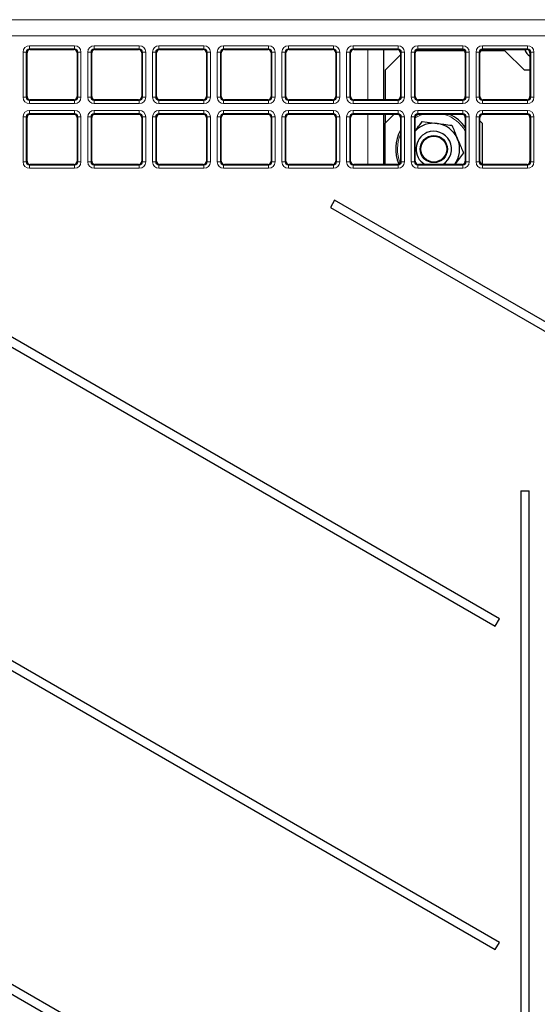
# Paper-space layout 'Blatt3' of a CAD drawing. Header units: millimetres. Extents: x 5 to 418, y 2 to 292.
# Tile 20 of 58: x 76 to 96, y 173 to 211. Entities that reach past the tile are written whole.
import ezdxf

# ---------------------------------------------------------------- set-up
doc = ezdxf.new("R2010")
doc.units = ezdxf.units.MM

psp = doc.layouts.new('Blatt3')

# ---------------------------------------------------------------- linework, layer by layer
at = {"color": 7, "linetype": 'Continuous', "lineweight": 18}
for p, q in [((58.1033, 211.0362), (118.582, 211.0362)), ((118.582, 210.4113), (58.1033, 210.4113)), ((76.4801, 209.9061), (76.4801, 210.031)), ((76.4801, 210.031), (78.2181, 210.031)), ((78.2181, 209.9061), (78.2181, 210.031)), ((78.9801, 209.9061), (78.9801, 210.031)), ((78.9801, 210.031), (80.7181, 210.031)), ((80.7181, 209.9061), (80.7181, 210.031)), ((81.4801, 209.9061), (81.4801, 210.031)), ((81.4801, 210.031), (83.2181, 210.031)), ((83.2181, 209.9061), (83.2181, 210.031)), ((83.9801, 209.9061), (83.9801, 210.031)), ((83.9801, 210.031), (85.7181, 210.031)), ((85.7181, 209.9061), (85.7181, 210.031)), ((86.4801, 210.031), (88.2181, 210.031)), ((86.4801, 209.9061), (86.4801, 210.031)), ((88.2181, 209.9061), (88.2181, 210.031)), ((88.9801, 210.031), (90.7181, 210.031)), ((88.9801, 209.9061), (88.9801, 210.031)), ((90.7181, 209.9061), (90.7181, 210.031)), ((91.4801, 209.9061), (91.4801, 210.031)), ((91.4801, 210.031), (93.2181, 210.031)), ((93.2181, 209.9061), (93.2181, 210.031)), ((93.9801, 209.9061), (93.9801, 210.031)), ((93.9801, 210.031), (95.7181, 210.031)), ((95.7181, 209.9061), (95.7181, 210.031)), ((76.2305, 209.7813), (76.3553, 209.7813)), ((76.2305, 208.0434), (76.2305, 209.7813)), ((76.3553, 209.7813), (76.3553, 208.0434)), ((76.3819, 209.7548), (76.3553, 209.7813)), ((78.2181, 209.9061), (76.4801, 209.9061)), ((76.4801, 209.9061), (76.5067, 209.8796)), ((78.1915, 209.8796), (78.2181, 209.9061)), ((78.3429, 209.7813), (78.3163, 209.7548)), ((78.3429, 209.7813), (78.4677, 209.7813)), ((78.3429, 208.0434), (78.3429, 209.7813)), ((78.4677, 209.7813), (78.4677, 208.0434)), ((78.7305, 208.0434), (78.7305, 209.7813)), ((78.7305, 209.7813), (78.8553, 209.7813)), ((78.8553, 209.7813), (78.8553, 208.0434)), ((78.8819, 209.7548), (78.8553, 209.7813)), ((80.7181, 209.9061), (78.9801, 209.9061)), ((78.9801, 209.9061), (79.0067, 209.8796)), ((80.6915, 209.8796), (80.7181, 209.9061)), ((80.8429, 209.7813), (80.8163, 209.7548)), ((80.8429, 209.7813), (80.9677, 209.7813)), ((80.8429, 208.0434), (80.8429, 209.7813)), ((80.9677, 209.7813), (80.9677, 208.0434)), ((81.2305, 208.0434), (81.2305, 209.7813)), ((81.2305, 209.7813), (81.3553, 209.7813)), ((81.3553, 209.7813), (81.3553, 208.0434)), ((81.3819, 209.7548), (81.3553, 209.7813)), ((83.2181, 209.9061), (81.4801, 209.9061)), ((81.4801, 209.9061), (81.5067, 209.8796)), ((83.1915, 209.8796), (83.2181, 209.9061)), ((83.3429, 209.7813), (83.3163, 209.7548)), ((83.3429, 209.7813), (83.4677, 209.7813)), ((83.3429, 208.0434), (83.3429, 209.7813)), ((83.4677, 209.7813), (83.4677, 208.0434)), ((83.7305, 209.7813), (83.8553, 209.7813)), ((83.7305, 208.0434), (83.7305, 209.7813)), ((83.8553, 209.7813), (83.8553, 208.0434)), ((83.8819, 209.7548), (83.8553, 209.7813)), ((85.7181, 209.9061), (83.9801, 209.9061)), ((83.9801, 209.9061), (84.0067, 209.8796)), ((85.6915, 209.8796), (85.7181, 209.9061)), ((85.8429, 209.7813), (85.8163, 209.7548)), ((85.8429, 209.7813), (85.9677, 209.7813)), ((85.8429, 208.0434), (85.8429, 209.7813)), ((85.9677, 209.7813), (85.9677, 208.0434)), ((86.2305, 208.0434), (86.2305, 209.7813)), ((86.2305, 209.7813), (86.3553, 209.7813)), ((86.3553, 209.7813), (86.3553, 208.0434)), ((86.3819, 209.7548), (86.3553, 209.7813)), ((88.2181, 209.9061), (86.4801, 209.9061)), ((86.4801, 209.9061), (86.5067, 209.8796)), ((88.1915, 209.8796), (88.2181, 209.9061)), ((88.3429, 209.7813), (88.3163, 209.7548)), ((88.3429, 209.7813), (88.4677, 209.7813)), ((88.3429, 208.0434), (88.3429, 209.7813)), ((88.4677, 209.7813), (88.4677, 208.0434)), ((88.7305, 208.0434), (88.7305, 209.7813)), ((88.7305, 209.7813), (88.8553, 209.7813)), ((88.8553, 209.7813), (88.8553, 208.0434)), ((88.8819, 209.7548), (88.8553, 209.7813)), ((90.7181, 209.9061), (88.9801, 209.9061)), ((88.9801, 209.9061), (89.0067, 209.8796)), ((89.5491, 207.9451), (89.5491, 209.8796)), ((90.6915, 209.8796), (90.7181, 209.9061)), ((90.8429, 209.7813), (90.8163, 209.7548)), ((90.8429, 209.7813), (90.9677, 209.7813)), ((90.8429, 208.0434), (90.8429, 209.7813)), ((90.9677, 209.7813), (90.9677, 208.0434)), ((91.2305, 208.0434), (91.2305, 209.7813)), ((91.2305, 209.7813), (91.3553, 209.7813)), ((91.3553, 209.7813), (91.3553, 208.0434)), ((91.3819, 209.7548), (91.3553, 209.7813)), ((93.2181, 209.9061), (91.4801, 209.9061)), ((91.4801, 209.9061), (91.5067, 209.8796)), ((93.1915, 209.8796), (93.2181, 209.9061)), ((93.3429, 209.7813), (93.3163, 209.7548)), ((93.3429, 208.0434), (93.3429, 209.7813)), ((93.3429, 209.7813), (93.4677, 209.7813)), ((93.4677, 209.7813), (93.4677, 208.0434)), ((93.7305, 208.0434), (93.7305, 209.7813)), ((93.7305, 209.7813), (93.8553, 209.7813)), ((93.8553, 209.7813), (93.8553, 208.0434)), ((93.8819, 209.7548), (93.8553, 209.7813)), ((95.7181, 209.9061), (93.9801, 209.9061)), ((93.9801, 209.9061), (94.0067, 209.8796)), ((95.6915, 209.8796), (95.7181, 209.9061)), ((95.8429, 209.7813), (95.8163, 209.7548)), ((95.8429, 209.7813), (95.9677, 209.7813)), ((95.8429, 208.0434), (95.8429, 209.7813)), ((95.9677, 209.7813), (95.9677, 208.0434)), ((76.2305, 208.0434), (76.3553, 208.0434)), ((76.3553, 208.0434), (76.3819, 208.0699)), ((76.5067, 207.9451), (76.4801, 207.9186)), ((76.4801, 207.7937), (76.4801, 207.9186)), ((76.4801, 207.9186), (78.2181, 207.9186)), ((78.2181, 207.7937), (76.4801, 207.7937)), ((78.2181, 207.9186), (78.1915, 207.9451)), ((78.2181, 207.7937), (78.2181, 207.9186)), ((78.3163, 208.0699), (78.3429, 208.0434)), ((78.3429, 208.0434), (78.4677, 208.0434)), ((78.7305, 208.0434), (78.8553, 208.0434)), ((78.8553, 208.0434), (78.8819, 208.0699)), ((79.0067, 207.9451), (78.9801, 207.9186)), ((78.9801, 207.7937), (78.9801, 207.9186)), ((78.9801, 207.9186), (80.7181, 207.9186)), ((80.7181, 207.7937), (78.9801, 207.7937)), ((80.7181, 207.9186), (80.6915, 207.9451)), ((80.7181, 207.7937), (80.7181, 207.9186)), ((80.8163, 208.0699), (80.8429, 208.0434)), ((80.8429, 208.0434), (80.9677, 208.0434)), ((81.2305, 208.0434), (81.3553, 208.0434)), ((81.3553, 208.0434), (81.3819, 208.0699)), ((81.5067, 207.9451), (81.4801, 207.9186)), ((81.4801, 207.7937), (81.4801, 207.9186)), ((81.4801, 207.9186), (83.2181, 207.9186)), ((83.2181, 207.7937), (81.4801, 207.7937)), ((83.2181, 207.9186), (83.1915, 207.9451)), ((83.2181, 207.7937), (83.2181, 207.9186)), ((83.3163, 208.0699), (83.3429, 208.0434)), ((83.3429, 208.0434), (83.4677, 208.0434)), ((83.7305, 208.0434), (83.8553, 208.0434)), ((83.8553, 208.0434), (83.8819, 208.0699)), ((84.0067, 207.9451), (83.9801, 207.9186)), ((83.9801, 207.7937), (83.9801, 207.9186)), ((83.9801, 207.9186), (85.7181, 207.9186)), ((85.7181, 207.7937), (83.9801, 207.7937)), ((85.7181, 207.9186), (85.6915, 207.9451)), ((85.7181, 207.7937), (85.7181, 207.9186)), ((85.8163, 208.0699), (85.8429, 208.0434)), ((85.8429, 208.0434), (85.9677, 208.0434)), ((86.2305, 208.0434), (86.3553, 208.0434)), ((86.3553, 208.0434), (86.3819, 208.0699)), ((86.5067, 207.9451), (86.4801, 207.9186)), ((86.4801, 207.7937), (86.4801, 207.9186)), ((86.4801, 207.9186), (88.2181, 207.9186)), ((88.2181, 207.7937), (86.4801, 207.7937)), ((88.2181, 207.9186), (88.1915, 207.9451)), ((88.2181, 207.7937), (88.2181, 207.9186)), ((88.3163, 208.0699), (88.3429, 208.0434)), ((88.3429, 208.0434), (88.4677, 208.0434)), ((88.7305, 208.0434), (88.8553, 208.0434)), ((88.8553, 208.0434), (88.8819, 208.0699)), ((89.0067, 207.9451), (88.9801, 207.9186)), ((88.9801, 207.7937), (88.9801, 207.9186)), ((88.9801, 207.9186), (90.7181, 207.9186)), ((90.7181, 207.7937), (88.9801, 207.7937)), ((90.7181, 207.9186), (90.6915, 207.9451)), ((90.7181, 207.7937), (90.7181, 207.9186)), ((90.8163, 208.0699), (90.8429, 208.0434)), ((90.8429, 208.0434), (90.9677, 208.0434)), ((91.2305, 208.0434), (91.3553, 208.0434)), ((91.3553, 208.0434), (91.3819, 208.0699)), ((91.5067, 207.9451), (91.4801, 207.9186)), ((91.4801, 207.7937), (91.4801, 207.9186)), ((91.4801, 207.9186), (93.2181, 207.9186)), ((93.2181, 207.7937), (91.4801, 207.7937)), ((93.2181, 207.9186), (93.1915, 207.9451)), ((93.2181, 207.7937), (93.2181, 207.9186)), ((93.3163, 208.0699), (93.3429, 208.0434)), ((93.3429, 208.0434), (93.4677, 208.0434)), ((93.7305, 208.0434), (93.8553, 208.0434)), ((93.8553, 208.0434), (93.8819, 208.0699)), ((94.0067, 207.9451), (93.9801, 207.9186)), ((93.9801, 207.7937), (93.9801, 207.9186)), ((93.9801, 207.9186), (95.7181, 207.9186)), ((95.7181, 207.7937), (93.9801, 207.7937)), ((95.7181, 207.9186), (95.6915, 207.9451)), ((95.7181, 207.7937), (95.7181, 207.9186)), ((95.8163, 208.0699), (95.8429, 208.0434)), ((95.8429, 208.0434), (95.9677, 208.0434)), ((76.4801, 207.531), (76.4801, 207.4061)), ((76.4801, 207.531), (78.2181, 207.531)), ((78.2181, 207.4061), (76.4801, 207.4061)), ((76.4801, 207.4061), (76.5067, 207.3796)), ((78.1915, 207.3796), (78.2181, 207.4061)), ((78.2181, 207.531), (78.2181, 207.4061)), ((78.9801, 207.531), (80.7181, 207.531)), ((78.9801, 207.531), (78.9801, 207.4061)), ((80.7181, 207.4061), (78.9801, 207.4061)), ((78.9801, 207.4061), (79.0067, 207.3796)), ((80.6915, 207.3796), (80.7181, 207.4061)), ((80.7181, 207.531), (80.7181, 207.4061)), ((81.4801, 207.531), (81.4801, 207.4061)), ((81.4801, 207.531), (83.2181, 207.531)), ((83.2181, 207.4061), (81.4801, 207.4061)), ((81.4801, 207.4061), (81.5067, 207.3796)), ((83.1915, 207.3796), (83.2181, 207.4061)), ((83.2181, 207.531), (83.2181, 207.4061)), ((83.9801, 207.531), (85.7181, 207.531)), ((83.9801, 207.531), (83.9801, 207.4061)), ((85.7181, 207.4061), (83.9801, 207.4061)), ((83.9801, 207.4061), (84.0067, 207.3796)), ((85.6915, 207.3796), (85.7181, 207.4061)), ((85.7181, 207.531), (85.7181, 207.4061)), ((86.4801, 207.531), (86.4801, 207.4061)), ((86.4801, 207.531), (88.2181, 207.531)), ((88.2181, 207.4061), (86.4801, 207.4061)), ((86.4801, 207.4061), (86.5067, 207.3796)), ((88.1915, 207.3796), (88.2181, 207.4061)), ((88.2181, 207.531), (88.2181, 207.4061)), ((88.9801, 207.531), (88.9801, 207.4061)), ((88.9801, 207.531), (90.7181, 207.531)), ((90.7181, 207.4061), (88.9801, 207.4061)), ((88.9801, 207.4061), (89.0067, 207.3796)), ((89.5491, 205.4451), (89.5491, 207.3796)), ((90.6915, 207.3796), (90.7181, 207.4061)), ((90.7181, 207.531), (90.7181, 207.4061)), ((91.4801, 207.531), (93.2181, 207.531)), ((91.4801, 207.531), (91.4801, 207.4061)), ((93.2181, 207.4061), (91.4801, 207.4061)), ((91.4801, 207.4061), (91.5067, 207.3796)), ((91.6913, 207.3796), (91.5568, 207.3311)), ((93.1915, 207.3796), (93.2181, 207.4061)), ((93.2181, 207.531), (93.2181, 207.4061)), ((93.9801, 207.531), (93.9801, 207.4061)), ((93.9801, 207.531), (95.7181, 207.531)), ((95.7181, 207.4061), (93.9801, 207.4061)), ((93.9801, 207.4061), (94.0067, 207.3796)), ((95.6915, 207.3796), (95.7181, 207.4061)), ((95.7181, 207.531), (95.7181, 207.4061)), ((76.2305, 205.5434), (76.2305, 207.2813)), ((76.2305, 207.2813), (76.3553, 207.2813)), ((76.3553, 207.2813), (76.3553, 205.5434)), ((76.3819, 207.2548), (76.3553, 207.2813)), ((78.3429, 207.2813), (78.3163, 207.2548)), ((78.3429, 205.5434), (78.3429, 207.2813)), ((78.3429, 207.2813), (78.4677, 207.2813)), ((78.4677, 207.2813), (78.4677, 205.5434)), ((78.7305, 205.5434), (78.7305, 207.2813)), ((78.7305, 207.2813), (78.8553, 207.2813)), ((78.8553, 207.2813), (78.8553, 205.5434)), ((78.8819, 207.2548), (78.8553, 207.2813)), ((80.8429, 207.2813), (80.8163, 207.2548)), ((80.8429, 205.5434), (80.8429, 207.2813)), ((80.8429, 207.2813), (80.9677, 207.2813)), ((80.9677, 207.2813), (80.9677, 205.5434)), ((81.2305, 207.2813), (81.3553, 207.2813)), ((81.2305, 205.5434), (81.2305, 207.2813)), ((81.3553, 207.2813), (81.3553, 205.5434)), ((81.3819, 207.2548), (81.3553, 207.2813)), ((83.3429, 207.2813), (83.3163, 207.2548)), ((83.3429, 205.5434), (83.3429, 207.2813)), ((83.3429, 207.2813), (83.4677, 207.2813)), ((83.4677, 207.2813), (83.4677, 205.5434)), ((83.7305, 205.5434), (83.7305, 207.2813)), ((83.7305, 207.2813), (83.8553, 207.2813)), ((83.8553, 207.2813), (83.8553, 205.5434)), ((83.8819, 207.2548), (83.8553, 207.2813)), ((85.8429, 207.2813), (85.8163, 207.2548)), ((85.8429, 207.2813), (85.9677, 207.2813)), ((85.8429, 205.5434), (85.8429, 207.2813)), ((85.9677, 207.2813), (85.9677, 205.5434)), ((86.2305, 205.5434), (86.2305, 207.2813)), ((86.2305, 207.2813), (86.3553, 207.2813)), ((86.3553, 207.2813), (86.3553, 205.5434)), ((86.3819, 207.2548), (86.3553, 207.2813)), ((88.3429, 207.2813), (88.3163, 207.2548)), ((88.3429, 205.5434), (88.3429, 207.2813)), ((88.3429, 207.2813), (88.4677, 207.2813)), ((88.4677, 207.2813), (88.4677, 205.5434)), ((88.7305, 207.2813), (88.8553, 207.2813)), ((88.7305, 205.5434), (88.7305, 207.2813)), ((88.8553, 207.2813), (88.8553, 205.5434)), ((88.8819, 207.2548), (88.8553, 207.2813)), ((90.8429, 207.2813), (90.8163, 207.2548)), ((90.8429, 205.5434), (90.8429, 207.2813)), ((90.8429, 207.2813), (90.9677, 207.2813)), ((90.9677, 207.2813), (90.9677, 205.5434)), ((91.2305, 207.2813), (91.3553, 207.2813)), ((91.2305, 205.5434), (91.2305, 207.2813)), ((91.3553, 207.2813), (91.3553, 205.5434)), ((91.3819, 207.2548), (91.3553, 207.2813)), ((91.5568, 207.3311), (91.3819, 207.243)), ((93.3429, 207.2813), (93.3163, 207.2548)), ((93.3429, 205.5434), (93.3429, 207.2813)), ((93.3429, 207.2813), (93.4677, 207.2813)), ((93.4677, 207.2813), (93.4677, 205.5434)), ((93.7305, 205.5434), (93.7305, 207.2813)), ((93.7305, 207.2813), (93.8553, 207.2813)), ((93.8553, 207.2813), (93.8553, 205.5434)), ((93.8819, 207.2548), (93.8553, 207.2813)), ((95.8429, 207.2813), (95.8163, 207.2548)), ((95.8429, 207.2813), (95.9677, 207.2813)), ((95.8429, 205.5434), (95.8429, 207.2813)), ((95.9677, 207.2813), (95.9677, 205.5434)), ((76.2305, 205.5434), (76.3553, 205.5434)), ((76.3553, 205.5434), (76.3819, 205.5699)), ((76.5067, 205.4451), (76.4801, 205.4186)), ((78.2181, 205.4186), (78.1915, 205.4451)), ((78.3163, 205.5699), (78.3429, 205.5434)), ((78.3429, 205.5434), (78.4677, 205.5434)), ((78.7305, 205.5434), (78.8553, 205.5434)), ((78.8553, 205.5434), (78.8819, 205.5699)), ((79.0067, 205.4451), (78.9801, 205.4186)), ((80.7181, 205.4186), (80.6915, 205.4451)), ((80.8163, 205.5699), (80.8429, 205.5434)), ((80.8429, 205.5434), (80.9677, 205.5434)), ((81.2305, 205.5434), (81.3553, 205.5434)), ((81.3553, 205.5434), (81.3819, 205.5699)), ((81.5067, 205.4451), (81.4801, 205.4186)), ((83.2181, 205.4186), (83.1915, 205.4451)), ((83.3163, 205.5699), (83.3429, 205.5434)), ((83.3429, 205.5434), (83.4677, 205.5434)), ((83.7305, 205.5434), (83.8553, 205.5434)), ((83.8553, 205.5434), (83.8819, 205.5699)), ((84.0067, 205.4451), (83.9801, 205.4186)), ((85.7181, 205.4186), (85.6915, 205.4451)), ((85.8163, 205.5699), (85.8429, 205.5434)), ((85.8429, 205.5434), (85.9677, 205.5434)), ((86.2305, 205.5434), (86.3553, 205.5434)), ((86.3553, 205.5434), (86.3819, 205.5699)), ((86.5067, 205.4451), (86.4801, 205.4186)), ((88.2181, 205.4186), (88.1915, 205.4451)), ((88.3163, 205.5699), (88.3429, 205.5434)), ((88.3429, 205.5434), (88.4677, 205.5434)), ((88.7305, 205.5434), (88.8553, 205.5434)), ((88.8553, 205.5434), (88.8819, 205.5699)), ((89.0067, 205.4451), (88.9801, 205.4186)), ((90.7181, 205.4186), (90.6915, 205.4451)), ((90.8163, 205.5699), (90.8429, 205.5434)), ((90.8429, 205.5434), (90.9677, 205.5434)), ((91.2305, 205.5434), (91.3553, 205.5434)), ((91.3553, 205.5434), (91.3819, 205.5699)), ((91.5067, 205.4451), (91.4801, 205.4186)), ((93.2181, 205.4186), (93.1915, 205.4451)), ((93.3163, 205.5699), (93.3429, 205.5434)), ((93.3429, 205.5434), (93.4677, 205.5434)), ((93.7305, 205.5434), (93.8553, 205.5434)), ((93.8553, 205.5434), (93.8819, 205.5699)), ((94.0067, 205.4451), (93.9801, 205.4186)), ((95.7181, 205.4186), (95.6915, 205.4451)), ((95.8163, 205.5699), (95.8429, 205.5434)), ((95.8429, 205.5434), (95.9677, 205.5434)), ((76.4801, 205.4186), (78.2181, 205.4186)), ((76.4801, 205.4186), (76.4801, 205.2937)), ((78.2181, 205.2937), (76.4801, 205.2937)), ((78.2181, 205.4186), (78.2181, 205.2937)), ((78.9801, 205.4186), (78.9801, 205.2937)), ((78.9801, 205.4186), (80.7181, 205.4186)), ((80.7181, 205.2937), (78.9801, 205.2937)), ((80.7181, 205.4186), (80.7181, 205.2937)), ((81.4801, 205.4186), (83.2181, 205.4186)), ((81.4801, 205.4186), (81.4801, 205.2937)), ((83.2181, 205.2937), (81.4801, 205.2937)), ((83.2181, 205.4186), (83.2181, 205.2937)), ((83.9801, 205.4186), (85.7181, 205.4186)), ((83.9801, 205.4186), (83.9801, 205.2937)), ((85.7181, 205.2937), (83.9801, 205.2937)), ((85.7181, 205.4186), (85.7181, 205.2937)), ((86.4801, 205.4186), (88.2181, 205.4186)), ((86.4801, 205.4186), (86.4801, 205.2937)), ((88.2181, 205.2937), (86.4801, 205.2937)), ((88.2181, 205.4186), (88.2181, 205.2937)), ((88.9801, 205.4186), (88.9801, 205.2937)), ((88.9801, 205.4186), (90.7181, 205.4186)), ((90.7181, 205.2937), (88.9801, 205.2937)), ((90.7181, 205.4186), (90.7181, 205.2937)), ((91.4801, 205.4186), (91.4801, 205.2937)), ((91.4801, 205.4186), (93.2181, 205.4186)), ((93.2181, 205.2937), (91.4801, 205.2937)), ((93.2181, 205.4186), (93.2181, 205.2937)), ((93.9801, 205.4186), (93.9801, 205.2937)), ((93.9801, 205.4186), (95.7181, 205.4186)), ((95.7181, 205.2937), (93.9801, 205.2937)), ((95.7181, 205.4186), (95.7181, 205.2937))]:
    psp.add_line(p, q, dxfattribs=at)
at = {"color": 7, "linetype": 'Continuous', "lineweight": 25}
for p, q in [((76.3819, 208.0699), (76.3819, 209.7548)), ((76.5067, 209.8796), (78.1915, 209.8796)), ((78.3163, 209.7548), (78.3163, 208.0699)), ((78.8819, 208.0699), (78.8819, 209.7548)), ((79.0067, 209.8796), (80.6915, 209.8796)), ((80.8163, 209.7548), (80.8163, 208.0699)), ((81.3819, 208.0699), (81.3819, 209.7548)), ((81.5067, 209.8796), (83.1915, 209.8796)), ((83.3163, 209.7548), (83.3163, 208.0699)), ((83.8819, 208.0699), (83.8819, 209.7548)), ((84.0067, 209.8796), (85.6915, 209.8796)), ((85.8163, 209.7548), (85.8163, 208.0699)), ((86.3819, 208.0699), (86.3819, 209.7548)), ((86.5067, 209.8796), (88.1915, 209.8796)), ((88.3163, 209.7548), (88.3163, 208.0699)), ((88.8819, 208.0699), (88.8819, 209.7548)), ((89.0067, 209.8796), (90.6915, 209.8796)), ((90.1741, 207.9451), (90.1741, 209.8796)), ((90.8163, 209.6796), (90.2241, 209.0873)), ((90.8163, 209.7548), (90.8163, 208.0699)), ((91.3819, 208.0699), (91.3819, 209.7548)), ((93.2852, 209.8374), (91.413, 209.8374)), ((91.5067, 209.8796), (93.1915, 209.8796)), ((93.3163, 209.7548), (93.3163, 208.0699)), ((93.8819, 208.0699), (93.8819, 209.7548)), ((94.8491, 209.8374), (93.913, 209.8374)), ((94.0067, 209.8796), (95.6915, 209.8796)), ((95.5991, 209.0873), (94.8491, 209.8374)), ((95.8163, 209.7548), (95.8163, 208.0699)), ((90.2241, 209.0873), (90.2241, 207.9451)), ((95.8163, 209.0873), (95.5991, 209.0873)), ((78.1915, 207.9451), (76.5067, 207.9451)), ((80.6915, 207.9451), (79.0067, 207.9451)), ((83.1915, 207.9451), (81.5067, 207.9451)), ((85.6915, 207.9451), (84.0067, 207.9451)), ((88.1915, 207.9451), (86.5067, 207.9451)), ((90.6915, 207.9451), (89.0067, 207.9451)), ((93.1915, 207.9451), (91.5067, 207.9451)), ((95.6915, 207.9451), (94.0067, 207.9451)), ((76.5067, 207.3796), (78.1915, 207.3796)), ((79.0067, 207.3796), (80.6915, 207.3796)), ((81.5067, 207.3796), (83.1915, 207.3796)), ((84.0067, 207.3796), (85.6915, 207.3796)), ((86.5067, 207.3796), (88.1915, 207.3796)), ((89.0067, 207.3796), (90.6915, 207.3796)), ((90.1741, 205.4451), (90.1741, 207.3796)), ((90.5663, 207.3796), (90.2241, 207.0373)), ((90.2241, 207.3796), (90.2241, 207.0373)), ((91.4253, 207.3495), (91.4823, 207.3772)), ((91.5067, 207.3796), (93.1915, 207.3796)), ((94.0067, 207.3796), (95.6915, 207.3796)), ((76.3819, 205.5699), (76.3819, 207.2548)), ((78.3163, 207.2548), (78.3163, 205.5699)), ((78.8819, 205.5699), (78.8819, 207.2548)), ((80.8163, 207.2548), (80.8163, 205.5699)), ((81.3819, 205.5699), (81.3819, 207.2548)), ((83.3163, 207.2548), (83.3163, 205.5699)), ((83.8819, 205.5699), (83.8819, 207.2548)), ((85.8163, 207.2548), (85.8163, 205.5699)), ((86.3819, 205.5699), (86.3819, 207.2548)), ((88.3163, 207.2548), (88.3163, 205.5699)), ((88.8819, 205.5699), (88.8819, 207.2548)), ((90.2241, 205.4451), (90.2241, 207.0373)), ((90.8163, 207.2548), (90.8163, 205.5699)), ((91.3819, 205.5699), (91.3819, 207.2548)), ((91.6527, 207.1023), (92.2254, 207.0293)), ((93.3163, 207.2548), (93.3163, 205.5699)), ((93.8819, 205.5699), (93.8819, 207.2548)), ((93.9741, 207.0373), (93.8819, 207.1296)), ((93.9741, 207.0373), (93.9741, 205.4494)), ((95.8163, 207.2548), (95.8163, 205.5699)), ((93.2445, 205.8915), (92.895, 205.432)), ((78.1915, 205.4451), (76.5067, 205.4451)), ((80.6915, 205.4451), (79.0067, 205.4451)), ((83.1915, 205.4451), (81.5067, 205.4451)), ((85.6915, 205.4451), (84.0067, 205.4451)), ((88.1915, 205.4451), (86.5067, 205.4451)), ((90.6915, 205.4451), (89.0067, 205.4451)), ((93.1915, 205.4451), (91.5067, 205.4451)), ((95.6915, 205.4451), (94.0067, 205.4451)), ((94.6337, 187.8873), (66.6178, 204.0624)), ((88.2678, 204.0624), (88.1053, 203.7809)), ((107.2226, 193.1188), (88.2678, 204.0624)), ((66.4553, 203.7809), (94.4712, 187.6059)), ((88.1053, 203.7809), (107.0601, 192.8374)), ((94.6337, 175.3873), (61.027, 194.7902)), ((60.8645, 194.5088), (94.4712, 175.1059)), ((95.4587, 192.8374), (95.4587, 135.0374)), ((95.4587, 192.8374), (95.7895, 192.8374)), ((95.7895, 135.0374), (95.7895, 192.8374)), ((94.4712, 187.6059), (94.6337, 187.8873)), ((94.6337, 162.8874), (61.027, 182.2902)), ((60.8645, 182.0088), (94.4712, 162.6059)), ((94.4712, 175.1059), (94.6337, 175.3873))]:
    psp.add_line(p, q, dxfattribs=at)
for radius in [0.525, 0.5]:
    psp.add_circle((92.0991, 206.0373), radius, dxfattribs=at)
for centre, radius, start, end in [((95.9991, 209.9873), 0.4, 195.6278, 242.81358), ((92.0991, 206.0373), 1.475, 34.38606, 65.5049), ((92.0991, 206.0373), 1, 82.74303, 135.8275), ((92.0991, 206.0373), 1, 22.74303, 82.74303), ((92.0991, 206.0373), 1.475, 150.41965, 203.19712), ((92.0991, 206.0373), 0.6875, 112.74303, 239.4795), ((92.0991, 206.0373), 0.6875, 300.5205, 112.74303), ((92.0991, 206.0373), 1, 322.74303, 22.74303)]:
    psp.add_arc(centre, radius, start, end, dxfattribs=at)
at = {"color": 7, "linetype": 'Continuous', "lineweight": 18}
for start, end in [(29.80657, 73.10013), (156.12163, 202.16678)]:
    psp.add_arc((92.0991, 206.0373), 1.4028, start, end, dxfattribs=at)
for centre, major_axis, ratio, start_param, end_param in [((76.4808, 209.7806), (0.1773, -0.1773), 0.9972647, 2.357564, 3.9256213), ((78.2174, 209.7806), (-0.1773, -0.1773), 0.9972647, 2.357564, 3.9256213), ((78.9808, 209.7806), (0.1773, -0.1773), 0.9972647, 2.357564, 3.9256213), ((80.7174, 209.7806), (-0.1773, -0.1773), 0.9972647, 2.357564, 3.9256213), ((81.4808, 209.7806), (0.1773, -0.1773), 0.9972647, 2.357564, 3.9256213), ((83.2174, 209.7806), (-0.1773, -0.1773), 0.9972647, 2.357564, 3.9256213), ((83.9808, 209.7806), (0.1773, -0.1773), 0.9972647, 2.357564, 3.9256213), ((85.7174, 209.7806), (-0.1773, -0.1773), 0.9972647, 2.357564, 3.9256213), ((86.4808, 209.7806), (0.1773, -0.1773), 0.9972647, 2.357564, 3.9256213), ((88.2174, 209.7806), (-0.1773, -0.1773), 0.9972647, 2.357564, 3.9256213), ((88.9808, 209.7806), (0.1773, -0.1773), 0.9972647, 2.357564, 3.9256213), ((90.7174, 209.7806), (-0.1773, -0.1773), 0.9972647, 2.357564, 3.9256213), ((91.4808, 209.7806), (0.1773, -0.1773), 0.9972647, 2.357564, 3.9256213), ((93.2174, 209.7806), (-0.1773, -0.1773), 0.9972647, 2.357564, 3.9256213), ((93.9808, 209.7806), (0.1773, -0.1773), 0.9972647, 2.357564, 3.9256213), ((95.7174, 209.7806), (-0.1773, -0.1773), 0.9972647, 2.357564, 3.9256213), ((76.4808, 209.7806), (-0.0891, 0.0891), 0.9918461, 5.4991567, 7.0672139), ((78.2174, 209.7806), (0.0891, 0.0891), 0.9918461, 5.4991567, 7.0672139), ((78.9808, 209.7806), (-0.0891, 0.0891), 0.9918461, 5.4991567, 7.0672139), ((80.7174, 209.7806), (0.0891, 0.0891), 0.9918461, 5.4991567, 7.0672139), ((81.4808, 209.7806), (-0.0891, 0.0891), 0.9918461, 5.4991567, 7.0672139), ((83.2174, 209.7806), (0.0891, 0.0891), 0.9918461, 5.4991567, 7.0672139), ((83.9808, 209.7806), (-0.0891, 0.0891), 0.9918461, 5.4991567, 7.0672139), ((85.7174, 209.7806), (0.0891, 0.0891), 0.9918461, 5.4991567, 7.0672139), ((86.4808, 209.7806), (-0.0891, 0.0891), 0.9918461, 5.4991567, 7.0672139), ((88.2174, 209.7806), (0.0891, 0.0891), 0.9918461, 5.4991567, 7.0672139), ((88.9808, 209.7806), (-0.0891, 0.0891), 0.9918461, 5.4991567, 7.0672139), ((90.7174, 209.7806), (0.0891, 0.0891), 0.9918461, 5.4991567, 7.0672139), ((91.4808, 209.7806), (-0.0891, 0.0891), 0.9918461, 5.4991567, 7.0672139), ((93.2174, 209.7806), (0.0891, 0.0891), 0.9918461, 5.4991567, 7.0672139), ((93.9808, 209.7806), (-0.0891, 0.0891), 0.9918461, 5.4991567, 7.0672139), ((95.7174, 209.7806), (0.0891, 0.0891), 0.9918461, 5.4991567, 7.0672139), ((76.4808, 208.0441), (0.1773, 0.1773), 0.9972647, 2.357564, 3.9256213), ((76.4808, 208.0441), (0.0891, 0.0891), 0.9918461, 2.357564, 3.9256213), ((78.2174, 208.0441), (-0.1773, 0.1773), 0.9972647, 2.357564, 3.9256213), ((78.2174, 208.0441), (-0.0891, 0.0891), 0.9918461, 2.357564, 3.9256213), ((78.9808, 208.0441), (0.1773, 0.1773), 0.9972647, 2.357564, 3.9256213), ((78.9808, 208.0441), (0.0891, 0.0891), 0.9918461, 2.357564, 3.9256213), ((80.7174, 208.0441), (-0.1773, 0.1773), 0.9972647, 2.357564, 3.9256213), ((80.7174, 208.0441), (-0.0891, 0.0891), 0.9918461, 2.357564, 3.9256213), ((81.4808, 208.0441), (0.1773, 0.1773), 0.9972647, 2.357564, 3.9256213), ((81.4808, 208.0441), (0.0891, 0.0891), 0.9918461, 2.357564, 3.9256213), ((83.2174, 208.0441), (-0.1773, 0.1773), 0.9972647, 2.357564, 3.9256213), ((83.2174, 208.0441), (-0.0891, 0.0891), 0.9918461, 2.357564, 3.9256213), ((83.9808, 208.0441), (0.1773, 0.1773), 0.9972647, 2.357564, 3.9256213), ((83.9808, 208.0441), (0.0891, 0.0891), 0.9918461, 2.357564, 3.9256213), ((85.7174, 208.0441), (-0.1773, 0.1773), 0.9972647, 2.357564, 3.9256213), ((85.7174, 208.0441), (-0.0891, 0.0891), 0.9918461, 2.357564, 3.9256213), ((86.4808, 208.0441), (0.1773, 0.1773), 0.9972647, 2.357564, 3.9256213), ((86.4808, 208.0441), (0.0891, 0.0891), 0.9918461, 2.357564, 3.9256213), ((88.2174, 208.0441), (-0.1773, 0.1773), 0.9972647, 2.357564, 3.9256213), ((88.2174, 208.0441), (-0.0891, 0.0891), 0.9918461, 2.357564, 3.9256213), ((88.9808, 208.0441), (0.1773, 0.1773), 0.9972647, 2.357564, 3.9256213), ((88.9808, 208.0441), (0.0891, 0.0891), 0.9918461, 2.357564, 3.9256213), ((90.7174, 208.0441), (-0.1773, 0.1773), 0.9972647, 2.357564, 3.9256213), ((90.7174, 208.0441), (-0.0891, 0.0891), 0.9918461, 2.357564, 3.9256213), ((91.4808, 208.0441), (0.1773, 0.1773), 0.9972647, 2.357564, 3.9256213), ((91.4808, 208.0441), (0.0891, 0.0891), 0.9918461, 2.357564, 3.9256213), ((93.2174, 208.0441), (-0.1773, 0.1773), 0.9972647, 2.357564, 3.9256213), ((93.2174, 208.0441), (-0.0891, 0.0891), 0.9918461, 2.357564, 3.9256213), ((93.9808, 208.0441), (0.1773, 0.1773), 0.9972647, 2.357564, 3.9256213), ((93.9808, 208.0441), (0.0891, 0.0891), 0.9918461, 2.357564, 3.9256213), ((95.7174, 208.0441), (-0.1773, 0.1773), 0.9972647, 2.357564, 3.9256213), ((95.7174, 208.0441), (-0.0891, 0.0891), 0.9918461, 2.357564, 3.9256213), ((76.4808, 207.2806), (0.1773, -0.1773), 0.9972647, 2.357564, 3.9256213), ((76.4808, 207.2806), (-0.0891, 0.0891), 0.9918461, 5.4991567, 7.0672139), ((78.2174, 207.2806), (-0.1773, -0.1773), 0.9972647, 2.357564, 3.9256213), ((78.2174, 207.2806), (0.0891, 0.0891), 0.9918461, 5.4991567, 7.0672139), ((78.9808, 207.2806), (0.1773, -0.1773), 0.9972647, 2.357564, 3.9256213), ((78.9808, 207.2806), (-0.0891, 0.0891), 0.9918461, 5.4991567, 7.0672139), ((80.7174, 207.2806), (-0.1773, -0.1773), 0.9972647, 2.357564, 3.9256213), ((80.7174, 207.2806), (0.0891, 0.0891), 0.9918461, 5.4991567, 7.0672139), ((81.4808, 207.2806), (0.1773, -0.1773), 0.9972647, 2.357564, 3.9256213), ((81.4808, 207.2806), (-0.0891, 0.0891), 0.9918461, 5.4991567, 7.0672139), ((83.2174, 207.2806), (-0.1773, -0.1773), 0.9972647, 2.357564, 3.9256213), ((83.2174, 207.2806), (0.0891, 0.0891), 0.9918461, 5.4991567, 7.0672139), ((83.9808, 207.2806), (0.1773, -0.1773), 0.9972647, 2.357564, 3.9256213), ((83.9808, 207.2806), (-0.0891, 0.0891), 0.9918461, 5.4991567, 7.0672139), ((85.7174, 207.2806), (-0.1773, -0.1773), 0.9972647, 2.357564, 3.9256213), ((85.7174, 207.2806), (0.0891, 0.0891), 0.9918461, 5.4991567, 7.0672139), ((86.4808, 207.2806), (0.1773, -0.1773), 0.9972647, 2.357564, 3.9256213), ((86.4808, 207.2806), (-0.0891, 0.0891), 0.9918461, 5.4991567, 7.0672139), ((88.2174, 207.2806), (-0.1773, -0.1773), 0.9972647, 2.357564, 3.9256213), ((88.2174, 207.2806), (0.0891, 0.0891), 0.9918461, 5.4991567, 7.0672139), ((88.9808, 207.2806), (0.1773, -0.1773), 0.9972647, 2.357564, 3.9256213), ((88.9808, 207.2806), (-0.0891, 0.0891), 0.9918461, 5.4991567, 7.0672139), ((90.7174, 207.2806), (-0.1773, -0.1773), 0.9972647, 2.357564, 3.9256213), ((90.7174, 207.2806), (0.0891, 0.0891), 0.9918461, 5.4991567, 7.0672139), ((91.4808, 207.2806), (0.1773, -0.1773), 0.9972647, 2.357564, 3.9256213), ((91.4808, 207.2806), (-0.0891, 0.0891), 0.9918461, 5.4991567, 7.0672139), ((93.2174, 207.2806), (-0.1773, -0.1773), 0.9972647, 2.357564, 3.9256213), ((93.2174, 207.2806), (0.0891, 0.0891), 0.9918461, 5.4991567, 7.0672139), ((93.9808, 207.2806), (0.1773, -0.1773), 0.9972647, 2.357564, 3.9256213), ((93.9808, 207.2806), (-0.0891, 0.0891), 0.9918461, 5.4991567, 7.0672139), ((95.7174, 207.2806), (-0.1773, -0.1773), 0.9972647, 2.357564, 3.9256213), ((95.7174, 207.2806), (0.0891, 0.0891), 0.9918461, 5.4991567, 7.0672139), ((76.4808, 205.5441), (0.1773, 0.1773), 0.9972647, 2.357564, 3.9256213), ((76.4808, 205.5441), (0.0891, 0.0891), 0.9918461, 2.357564, 3.9256213), ((78.2174, 205.5441), (-0.1773, 0.1773), 0.9972647, 2.357564, 3.9256213), ((78.2174, 205.5441), (-0.0891, 0.0891), 0.9918461, 2.357564, 3.9256213), ((78.9808, 205.5441), (0.1773, 0.1773), 0.9972647, 2.357564, 3.9256213), ((78.9808, 205.5441), (0.0891, 0.0891), 0.9918461, 2.357564, 3.9256213), ((80.7174, 205.5441), (-0.0891, 0.0891), 0.9918461, 2.357564, 3.9256213), ((80.7174, 205.5441), (-0.1773, 0.1773), 0.9972647, 2.357564, 3.9256213), ((81.4808, 205.5441), (0.1773, 0.1773), 0.9972647, 2.357564, 3.9256213), ((81.4808, 205.5441), (0.0891, 0.0891), 0.9918461, 2.357564, 3.9256213), ((83.2174, 205.5441), (-0.1773, 0.1773), 0.9972647, 2.357564, 3.9256213), ((83.2174, 205.5441), (-0.0891, 0.0891), 0.9918461, 2.357564, 3.9256213), ((83.9808, 205.5441), (0.1773, 0.1773), 0.9972647, 2.357564, 3.9256213), ((83.9808, 205.5441), (0.0891, 0.0891), 0.9918461, 2.357564, 3.9256213), ((85.7174, 205.5441), (-0.0891, 0.0891), 0.9918461, 2.357564, 3.9256213), ((85.7174, 205.5441), (-0.1773, 0.1773), 0.9972647, 2.357564, 3.9256213), ((86.4808, 205.5441), (0.1773, 0.1773), 0.9972647, 2.357564, 3.9256213), ((86.4808, 205.5441), (0.0891, 0.0891), 0.9918461, 2.357564, 3.9256213), ((88.2174, 205.5441), (-0.0891, 0.0891), 0.9918461, 2.357564, 3.9256213), ((88.2174, 205.5441), (-0.1773, 0.1773), 0.9972647, 2.357564, 3.9256213), ((88.9808, 205.5441), (0.1773, 0.1773), 0.9972647, 2.357564, 3.9256213), ((88.9808, 205.5441), (0.0891, 0.0891), 0.9918461, 2.357564, 3.9256213), ((90.7174, 205.5441), (-0.0891, 0.0891), 0.9918461, 2.357564, 3.9256213), ((90.7174, 205.5441), (-0.1773, 0.1773), 0.9972647, 2.357564, 3.9256213), ((91.4808, 205.5441), (0.1773, 0.1773), 0.9972647, 2.357564, 3.9256213), ((91.4808, 205.5441), (0.0891, 0.0891), 0.9918461, 2.357564, 3.9256213), ((93.2174, 205.5441), (-0.0891, 0.0891), 0.9918461, 2.357564, 3.9256213), ((93.2174, 205.5441), (-0.1773, 0.1773), 0.9972647, 2.357564, 3.9256213), ((93.9808, 205.5441), (0.1773, 0.1773), 0.9972647, 2.357564, 3.9256213), ((93.9808, 205.5441), (0.0891, 0.0891), 0.9918461, 2.357564, 3.9256213), ((95.7174, 205.5441), (-0.0891, 0.0891), 0.9918461, 2.357564, 3.9256213), ((95.7174, 205.5441), (-0.1773, 0.1773), 0.9972647, 2.357564, 3.9256213)]:
    psp.add_ellipse(centre, major_axis=major_axis, ratio=ratio, start_param=start_param, end_param=end_param, dxfattribs=at)
at = {"color": 7, "linetype": 'Continuous', "lineweight": 25}
for centre, major_axis in [((76.507, 209.7544), (0.0886, -0.0886)), ((78.1912, 209.7544), (-0.0886, -0.0886)), ((79.007, 209.7544), (0.0886, -0.0886)), ((80.6912, 209.7544), (-0.0886, -0.0886)), ((81.507, 209.7544), (0.0886, -0.0886)), ((83.1912, 209.7544), (-0.0886, -0.0886)), ((84.007, 209.7544), (0.0886, -0.0886)), ((85.6912, 209.7544), (-0.0886, -0.0886)), ((86.507, 209.7544), (0.0886, -0.0886)), ((88.1912, 209.7544), (-0.0886, -0.0886)), ((89.007, 209.7544), (0.0886, -0.0886)), ((90.6912, 209.7544), (-0.0886, -0.0886)), ((91.507, 209.7544), (0.0886, -0.0886)), ((93.1912, 209.7544), (-0.0886, -0.0886)), ((94.007, 209.7544), (0.0886, -0.0886)), ((95.6912, 209.7544), (-0.0886, -0.0886)), ((76.507, 208.0703), (0.0886, 0.0886)), ((78.1912, 208.0703), (-0.0886, 0.0886)), ((79.007, 208.0703), (0.0886, 0.0886)), ((80.6912, 208.0703), (-0.0886, 0.0886)), ((81.507, 208.0703), (0.0886, 0.0886)), ((83.1912, 208.0703), (-0.0886, 0.0886)), ((84.007, 208.0703), (0.0886, 0.0886)), ((85.6912, 208.0703), (-0.0886, 0.0886)), ((86.507, 208.0703), (0.0886, 0.0886)), ((88.1912, 208.0703), (-0.0886, 0.0886)), ((89.007, 208.0703), (0.0886, 0.0886)), ((90.6912, 208.0703), (-0.0886, 0.0886)), ((91.507, 208.0703), (0.0886, 0.0886)), ((93.1912, 208.0703), (-0.0886, 0.0886)), ((94.007, 208.0703), (0.0886, 0.0886)), ((95.6912, 208.0703), (-0.0886, 0.0886)), ((76.507, 207.2544), (0.0886, -0.0886)), ((78.1912, 207.2544), (-0.0886, -0.0886)), ((79.007, 207.2544), (0.0886, -0.0886)), ((80.6912, 207.2544), (-0.0886, -0.0886)), ((81.507, 207.2544), (0.0886, -0.0886)), ((83.1912, 207.2544), (-0.0886, -0.0886)), ((84.007, 207.2544), (0.0886, -0.0886)), ((85.6912, 207.2544), (-0.0886, -0.0886)), ((86.507, 207.2544), (0.0886, -0.0886)), ((88.1912, 207.2544), (-0.0886, -0.0886)), ((89.007, 207.2544), (0.0886, -0.0886)), ((90.6912, 207.2544), (-0.0886, -0.0886)), ((91.507, 207.2544), (0.0886, -0.0886)), ((93.1912, 207.2544), (-0.0886, -0.0886)), ((94.007, 207.2544), (0.0886, -0.0886)), ((95.6912, 207.2544), (-0.0886, -0.0886)), ((76.507, 205.5703), (0.0886, 0.0886)), ((78.1912, 205.5703), (-0.0886, 0.0886)), ((79.007, 205.5703), (0.0886, 0.0886)), ((80.6912, 205.5703), (-0.0886, 0.0886)), ((81.507, 205.5703), (0.0886, 0.0886)), ((83.1912, 205.5703), (-0.0886, 0.0886)), ((84.007, 205.5703), (0.0886, 0.0886)), ((85.6912, 205.5703), (-0.0886, 0.0886)), ((86.507, 205.5703), (0.0886, 0.0886)), ((88.1912, 205.5703), (-0.0886, 0.0886)), ((89.007, 205.5703), (0.0886, 0.0886)), ((90.6912, 205.5703), (-0.0886, 0.0886)), ((91.507, 205.5703), (0.0886, 0.0886)), ((93.1912, 205.5703), (-0.0886, 0.0886)), ((94.007, 205.5703), (0.0886, 0.0886)), ((95.6912, 205.5703), (-0.0886, 0.0886))]:
    psp.add_ellipse(centre, major_axis=major_axis, ratio=0.9972647, start_param=2.357564, end_param=3.9256213, dxfattribs=at)
for points, knots in [([(91.3819, 206.7462), (91.4099, 206.783), (91.5012, 206.9032), (91.5907, 207.0208), (91.6527, 207.1023)], [0, 0, 0, 0, 0.3068903, 1, 1, 1, 1]), ([(92.2254, 207.0293), (92.3145, 207.018), (92.5075, 206.9934), (92.6964, 206.9694), (92.7981, 206.9564)], [0, 0, 0, 0, 0.4617476, 1, 1, 1, 1]), ([(92.7981, 206.9564), (92.8289, 206.8831), (92.9024, 206.7077), (92.9776, 206.5283), (93.0213, 206.4239)], [0, 0, 0, 0, 0.4182301, 1, 1, 1, 1]), ([(93.0213, 206.4239), (93.0792, 206.2858), (93.1544, 206.1065), (93.2277, 205.9317), (93.2445, 205.8915)], [0, 0, 0, 0, 0.7701694, 1, 1, 1, 1])]:
    psp.add_open_spline(points, degree=3, knots=knots, dxfattribs=at)

doc.saveas('drawing.dxf')
